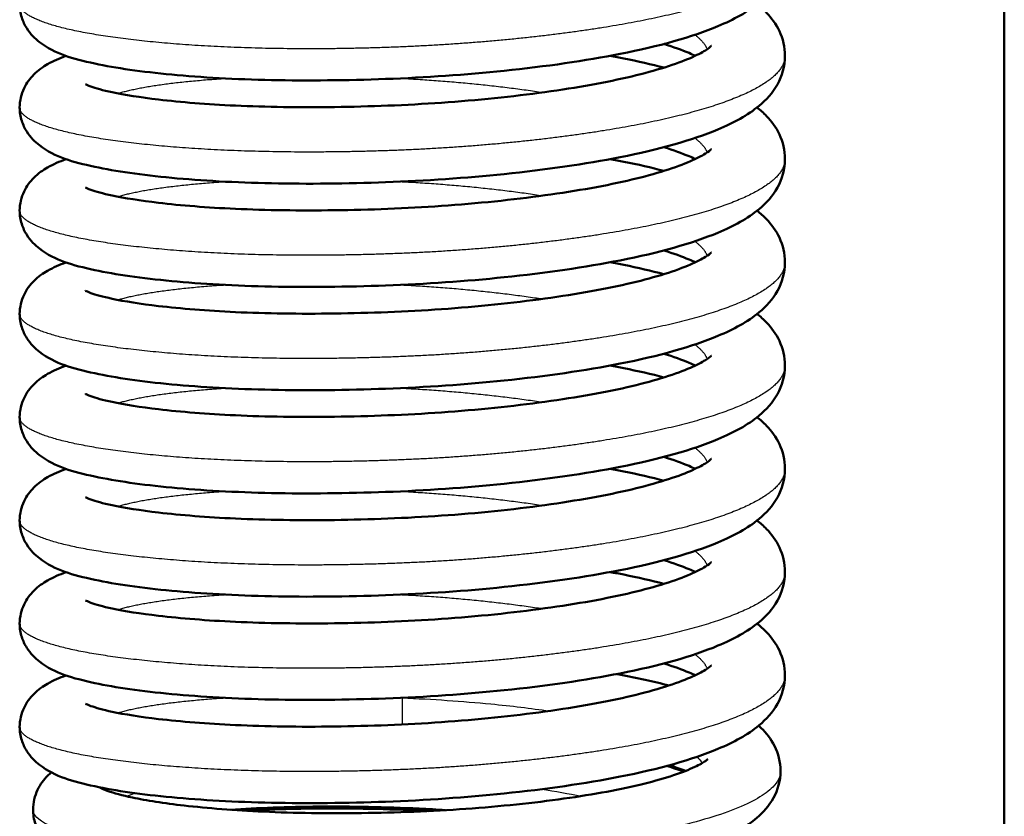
# Model space of a CAD drawing. Header units: millimetres. Extents: x 247 to 1050, y 34 to 1073.
# Tile 3 of 60: x 301 to 318, y 120 to 133. Entities that reach past the tile are written whole.
import ezdxf

# ---------------------------------------------------------------- set-up
doc = ezdxf.new("R2010")
doc.units = ezdxf.units.MM
doc.header["$LTSCALE"] = 0.75
doc.layers.add('Visible', color=7, linetype='Continuous', lineweight=50)
doc.layers.add('Visible Narrow', color=7, linetype='Continuous', lineweight=25)

msp = doc.modelspace()

# ---------------------------------------------------------------- linework, layer by layer
at = {"layer": 'Visible'}
msp.add_line((317.652, 184.167, 38.834), (317.652, 92.819, 38.834), dxfattribs=at)
for points, knots in [([(313.927, 134.299, 38.681), (313.927, 134.126, 38.918), (313.876, 133.954, 39.158), (313.716, 133.667, 39.658), (313.607, 133.549, 39.922), (313.29, 133.286, 40.617), (313.06, 133.163, 41.052), (312.348, 132.864, 42.12), (311.782, 132.707, 42.724), (310.538, 132.462, 43.614), (309.861, 132.365, 43.941), (308.508, 132.225, 44.314), (307.819, 132.178, 44.387), (306.483, 132.128, 44.308), (305.82, 132.122, 44.159), (304.593, 132.147, 43.666), (304.013, 132.18, 43.318), (303.002, 132.275, 42.465), (302.56, 132.337, 41.95), (301.82, 132.498, 40.794), (301.537, 132.571, 40.124), (301.19, 132.837, 39.324), (301.112, 132.911, 39.156), (301.014, 133.067, 38.917), (300.983, 133.129, 38.837), (300.94, 133.268, 38.679), (300.927, 133.346, 38.6), (300.927, 133.423, 38.522)], [0, 0, 0, 0, 0.087865, 0.087865, 0.179598, 0.179598, 0.33037, 0.33037, 0.574954, 0.574954, 0.795255, 0.795255, 0.998149, 0.998149, 1.196805, 1.196805, 1.394859, 1.394859, 1.594779, 1.594779, 1.809425, 1.809425, 1.868319, 1.868319, 1.899951, 1.899951, 1.932814, 1.932814, 1.932814, 1.932814]), ([(313.453, 133.423, 36.787), (313.51, 133.378, 36.909), (313.564, 133.329, 37.031), (313.699, 133.188, 37.356), (313.776, 133.085, 37.558), (313.891, 132.839, 37.961), (313.927, 132.693, 38.163), (313.927, 132.546, 38.363)], [1.7442687, 1.7442687, 1.7442687, 1.7442687, 1.7867174, 1.7867174, 1.8580186, 1.8580186, 1.9324188, 1.9324188, 1.9324188, 1.9324188]), ([(302.045, 132.064, 39.41), (302.045, 132.064, 39.445), (302.046, 132.064, 39.48), (302.056, 132.059, 39.727), (302.089, 132.042, 39.939), (302.216, 131.996, 40.479), (302.34, 131.96, 40.802), (302.706, 131.882, 41.514), (302.976, 131.84, 41.895), (303.664, 131.759, 42.641), (304.109, 131.723, 42.995), (305.111, 131.677, 43.575), (305.687, 131.668, 43.795), (306.869, 131.684, 44.042), (307.492, 131.708, 44.071), (308.7, 131.793, 43.932), (309.301, 131.854, 43.762), (310.393, 132.005, 43.248), (310.901, 132.096, 42.897), (311.735, 132.294, 42.072), (312.081, 132.405, 41.59), (312.427, 132.555, 40.831), (312.514, 132.6, 40.583), (312.627, 132.671, 40.115), (312.658, 132.697, 39.893), (312.674, 132.712, 39.596), (312.676, 132.714, 39.523), (312.676, 132.714, 39.449)], [0.131055, 0.131055, 0.131055, 0.131055, 0.141423, 0.141423, 0.205412, 0.205412, 0.308324, 0.308324, 0.446555, 0.446555, 0.613769, 0.613769, 0.793965, 0.793965, 0.976303, 0.976303, 1.15963, 1.15963, 1.341367, 1.341367, 1.516665, 1.516665, 1.595791, 1.595791, 1.662826, 1.662826, 1.684904, 1.684904, 1.684904, 1.684904]), ([(312.403, 132.546, 35.856), (312.37, 132.562, 35.773), (312.335, 132.578, 35.691), (312.178, 132.644, 35.358), (312.034, 132.696, 35.115), (311.871, 132.747, 34.887)], [0.2563568, 0.2563568, 0.2563568, 0.2563568, 0.2834687, 0.2834687, 0.3685859, 0.3685859, 0.3685859, 0.3685859]), ([(313.927, 132.546, 38.363), (313.927, 132.373, 38.599), (313.876, 132.201, 38.839), (313.716, 131.914, 39.339), (313.607, 131.797, 39.603), (313.29, 131.533, 40.298), (313.06, 131.41, 40.734), (312.348, 131.112, 41.802), (311.782, 130.954, 42.405), (310.538, 130.709, 43.295), (309.861, 130.612, 43.622), (308.508, 130.472, 43.995), (307.819, 130.425, 44.068), (306.483, 130.375, 43.989), (305.82, 130.369, 43.84), (304.593, 130.394, 43.348), (304.013, 130.427, 42.999), (303.002, 130.522, 42.146), (302.56, 130.584, 41.631), (301.82, 130.745, 40.475), (301.537, 130.818, 39.805), (301.19, 131.084, 39.006), (301.112, 131.158, 38.837), (301.014, 131.314, 38.599), (300.983, 131.377, 38.518), (300.94, 131.515, 38.36), (300.927, 131.593, 38.281), (300.927, 131.67, 38.203)], [0, 0, 0, 0, 0.087865, 0.087865, 0.179598, 0.179598, 0.33037, 0.33037, 0.574954, 0.574954, 0.795255, 0.795255, 0.998149, 0.998149, 1.196805, 1.196805, 1.394859, 1.394859, 1.594779, 1.594779, 1.809425, 1.809425, 1.868319, 1.868319, 1.899951, 1.899951, 1.932814, 1.932814, 1.932814, 1.932814]), ([(300.927, 131.67, 38.203), (300.927, 131.784, 38.088), (300.956, 131.899, 37.97), (301.046, 132.089, 37.723), (301.105, 132.166, 37.591), (301.243, 132.304, 37.279), (301.322, 132.358, 37.095), (301.501, 132.46, 36.679), (301.602, 132.503, 36.445), (301.713, 132.543, 36.215)], [0, 0, 0, 0, 0.0488735, 0.0488735, 0.0972828, 0.0972828, 0.1590811, 0.1590811, 0.2365322, 0.2365322, 0.2365322, 0.2365322]), ([(310.958, 132.546, 33.417), (311.037, 132.532, 33.469), (311.114, 132.517, 33.523), (311.429, 132.453, 33.755), (311.657, 132.401, 33.948), (311.871, 132.345, 34.156)], [1.336486, 1.336486, 1.336486, 1.336486, 1.3649481, 1.3649481, 1.4554605, 1.4554605, 1.4554605, 1.4554605]), ([(313.453, 131.67, 36.468), (313.51, 131.625, 36.59), (313.564, 131.577, 36.712), (313.699, 131.435, 37.037), (313.776, 131.332, 37.239), (313.891, 131.086, 37.642), (313.927, 130.94, 37.844), (313.927, 130.793, 38.044)], [1.7442687, 1.7442687, 1.7442687, 1.7442687, 1.7867174, 1.7867174, 1.8580186, 1.8580186, 1.9324188, 1.9324188, 1.9324188, 1.9324188]), ([(302.045, 130.312, 39.092), (302.045, 130.312, 39.126), (302.046, 130.311, 39.161), (302.056, 130.306, 39.408), (302.089, 130.289, 39.621), (302.216, 130.243, 40.16), (302.34, 130.208, 40.484), (302.706, 130.13, 41.195), (302.976, 130.087, 41.576), (303.664, 130.006, 42.323), (304.109, 129.97, 42.677), (305.111, 129.924, 43.256), (305.687, 129.916, 43.476), (306.869, 129.932, 43.723), (307.492, 129.955, 43.752), (308.7, 130.04, 43.614), (309.301, 130.101, 43.444), (310.393, 130.253, 42.929), (310.901, 130.343, 42.578), (311.735, 130.541, 41.753), (312.081, 130.652, 41.272), (312.427, 130.802, 40.512), (312.514, 130.848, 40.265), (312.627, 130.918, 39.796), (312.658, 130.944, 39.574), (312.674, 130.959, 39.278), (312.676, 130.961, 39.204), (312.676, 130.961, 39.13)], [0.131055, 0.131055, 0.131055, 0.131055, 0.141423, 0.141423, 0.205412, 0.205412, 0.308324, 0.308324, 0.446555, 0.446555, 0.613769, 0.613769, 0.793965, 0.793965, 0.976303, 0.976303, 1.15963, 1.15963, 1.341367, 1.341367, 1.516665, 1.516665, 1.595791, 1.595791, 1.662826, 1.662826, 1.684904, 1.684904, 1.684904, 1.684904]), ([(312.403, 130.793, 35.537), (312.37, 130.809, 35.454), (312.335, 130.825, 35.372), (312.178, 130.891, 35.039), (312.034, 130.944, 34.797), (311.871, 130.995, 34.569)], [0.2563568, 0.2563568, 0.2563568, 0.2563568, 0.2834687, 0.2834687, 0.3685859, 0.3685859, 0.3685859, 0.3685859]), ([(313.927, 130.793, 38.044), (313.927, 130.62, 38.28), (313.876, 130.448, 38.52), (313.716, 130.162, 39.021), (313.607, 130.044, 39.284), (313.29, 129.78, 39.98), (313.06, 129.657, 40.415), (312.348, 129.359, 41.483), (311.782, 129.202, 42.086), (310.538, 128.957, 42.977), (309.861, 128.859, 43.303), (308.508, 128.719, 43.677), (307.819, 128.672, 43.75), (306.483, 128.622, 43.671), (305.82, 128.616, 43.522), (304.593, 128.641, 43.029), (304.013, 128.674, 42.681), (303.002, 128.769, 41.827), (302.56, 128.832, 41.312), (301.82, 128.992, 40.156), (301.537, 129.065, 39.487), (301.19, 129.331, 38.687), (301.112, 129.405, 38.519), (301.014, 129.561, 38.28), (300.983, 129.624, 38.199), (300.94, 129.763, 38.041), (300.927, 129.84, 37.963), (300.927, 129.917, 37.885)], [0, 0, 0, 0, 0.087865, 0.087865, 0.179598, 0.179598, 0.33037, 0.33037, 0.574954, 0.574954, 0.795255, 0.795255, 0.998149, 0.998149, 1.196805, 1.196805, 1.394859, 1.394859, 1.594779, 1.594779, 1.809425, 1.809425, 1.868319, 1.868319, 1.899951, 1.899951, 1.932814, 1.932814, 1.932814, 1.932814]), ([(300.927, 129.917, 37.885), (300.927, 130.031, 37.769), (300.956, 130.146, 37.651), (301.046, 130.336, 37.404), (301.105, 130.413, 37.272), (301.243, 130.551, 36.961), (301.322, 130.605, 36.777), (301.501, 130.707, 36.36), (301.602, 130.75, 36.126), (301.713, 130.79, 35.897)], [0, 0, 0, 0, 0.0488735, 0.0488735, 0.0972828, 0.0972828, 0.1590811, 0.1590811, 0.2365322, 0.2365322, 0.2365322, 0.2365322]), ([(310.958, 130.793, 33.098), (311.037, 130.779, 33.151), (311.114, 130.764, 33.204), (311.429, 130.7, 33.436), (311.657, 130.648, 33.63), (311.871, 130.592, 33.838)], [1.336486, 1.336486, 1.336486, 1.336486, 1.3649481, 1.3649481, 1.4554605, 1.4554605, 1.4554605, 1.4554605]), ([(313.453, 129.917, 36.15), (313.51, 129.872, 36.272), (313.564, 129.824, 36.393), (313.699, 129.682, 36.718), (313.776, 129.579, 36.92), (313.891, 129.333, 37.323), (313.927, 129.187, 37.525), (313.927, 129.04, 37.725)], [1.7442687, 1.7442687, 1.7442687, 1.7442687, 1.7867174, 1.7867174, 1.8580186, 1.8580186, 1.9324188, 1.9324188, 1.9324188, 1.9324188]), ([(302.045, 128.559, 38.773), (302.045, 128.559, 38.807), (302.046, 128.558, 38.842), (302.056, 128.553, 39.09), (302.089, 128.536, 39.302), (302.216, 128.49, 39.842), (302.34, 128.455, 40.165), (302.706, 128.377, 40.877), (302.976, 128.334, 41.258), (303.664, 128.254, 42.004), (304.109, 128.217, 42.358), (305.111, 128.171, 42.938), (305.687, 128.163, 43.157), (306.869, 128.179, 43.405), (307.492, 128.203, 43.433), (308.7, 128.287, 43.295), (309.301, 128.349, 43.125), (310.393, 128.5, 42.61), (310.901, 128.59, 42.26), (311.735, 128.788, 41.434), (312.081, 128.899, 40.953), (312.427, 129.049, 40.193), (312.514, 129.095, 39.946), (312.627, 129.165, 39.477), (312.658, 129.191, 39.255), (312.674, 129.206, 38.959), (312.676, 129.208, 38.885), (312.676, 129.208, 38.811)], [0.131055, 0.131055, 0.131055, 0.131055, 0.141423, 0.141423, 0.205412, 0.205412, 0.308324, 0.308324, 0.446555, 0.446555, 0.613769, 0.613769, 0.793965, 0.793965, 0.976303, 0.976303, 1.15963, 1.15963, 1.341367, 1.341367, 1.516665, 1.516665, 1.595791, 1.595791, 1.662826, 1.662826, 1.684904, 1.684904, 1.684904, 1.684904]), ([(312.403, 129.04, 35.218), (312.37, 129.056, 35.135), (312.335, 129.072, 35.053), (312.178, 129.139, 34.72), (312.034, 129.191, 34.478), (311.871, 129.242, 34.25)], [0.2563568, 0.2563568, 0.2563568, 0.2563568, 0.2834687, 0.2834687, 0.3685859, 0.3685859, 0.3685859, 0.3685859]), ([(313.927, 129.04, 37.725), (313.927, 128.867, 37.962), (313.876, 128.696, 38.202), (313.716, 128.409, 38.702), (313.607, 128.291, 38.966), (313.29, 128.027, 39.661), (313.06, 127.905, 40.096), (312.348, 127.606, 41.164), (311.782, 127.449, 41.767), (310.538, 127.204, 42.658), (309.861, 127.106, 42.985), (308.508, 126.966, 43.358), (307.819, 126.919, 43.431), (306.483, 126.869, 43.352), (305.82, 126.863, 43.203), (304.593, 126.888, 42.71), (304.013, 126.921, 42.362), (303.002, 127.016, 41.509), (302.56, 127.079, 40.993), (301.82, 127.24, 39.838), (301.537, 127.312, 39.168), (301.19, 127.578, 38.368), (301.112, 127.652, 38.2), (301.014, 127.808, 37.961), (300.983, 127.871, 37.881), (300.94, 128.01, 37.722), (300.927, 128.087, 37.644), (300.927, 128.164, 37.566)], [0, 0, 0, 0, 0.087865, 0.087865, 0.179598, 0.179598, 0.33037, 0.33037, 0.574954, 0.574954, 0.795255, 0.795255, 0.998149, 0.998149, 1.196805, 1.196805, 1.394859, 1.394859, 1.594779, 1.594779, 1.809425, 1.809425, 1.868319, 1.868319, 1.899951, 1.899951, 1.932814, 1.932814, 1.932814, 1.932814]), ([(300.927, 128.164, 37.566), (300.927, 128.279, 37.45), (300.956, 128.393, 37.332), (301.046, 128.583, 37.085), (301.105, 128.66, 36.953), (301.243, 128.798, 36.642), (301.322, 128.852, 36.458), (301.501, 128.954, 36.042), (301.602, 128.997, 35.808), (301.713, 129.037, 35.578)], [0, 0, 0, 0, 0.0488735, 0.0488735, 0.0972828, 0.0972828, 0.1590811, 0.1590811, 0.2365322, 0.2365322, 0.2365322, 0.2365322]), ([(310.958, 129.04, 32.779), (311.037, 129.026, 32.832), (311.114, 129.011, 32.886), (311.429, 128.948, 33.117), (311.657, 128.895, 33.31), (311.87, 128.839, 33.518)], [1.336486, 1.336486, 1.336486, 1.336486, 1.3649481, 1.3649481, 1.4553482, 1.4553482, 1.4553482, 1.4553482]), ([(313.453, 128.164, 35.831), (313.51, 128.119, 35.953), (313.564, 128.071, 36.075), (313.699, 127.929, 36.399), (313.776, 127.826, 36.602), (313.891, 127.58, 37.004), (313.927, 127.434, 37.207), (313.927, 127.288, 37.407)], [1.7442687, 1.7442687, 1.7442687, 1.7442687, 1.7867174, 1.7867174, 1.8580186, 1.8580186, 1.9324188, 1.9324188, 1.9324188, 1.9324188]), ([(302.045, 126.806, 38.454), (302.045, 126.806, 38.489), (302.046, 126.805, 38.523), (302.056, 126.8, 38.771), (302.089, 126.784, 38.983), (302.216, 126.737, 39.523), (302.34, 126.702, 39.846), (302.706, 126.624, 40.558), (302.976, 126.581, 40.939), (303.664, 126.501, 41.685), (304.109, 126.465, 42.039), (305.111, 126.418, 42.619), (305.687, 126.41, 42.838), (306.869, 126.426, 43.086), (307.492, 126.45, 43.115), (308.7, 126.534, 42.976), (309.301, 126.596, 42.806), (310.393, 126.747, 42.291), (310.901, 126.837, 41.941), (311.735, 127.035, 41.115), (312.081, 127.146, 40.634), (312.427, 127.296, 39.875), (312.514, 127.342, 39.627), (312.627, 127.412, 39.159), (312.658, 127.438, 38.936), (312.674, 127.453, 38.64), (312.676, 127.455, 38.567), (312.676, 127.455, 38.493)], [0.131055, 0.131055, 0.131055, 0.131055, 0.141423, 0.141423, 0.205412, 0.205412, 0.308324, 0.308324, 0.446555, 0.446555, 0.613769, 0.613769, 0.793965, 0.793965, 0.976303, 0.976303, 1.15963, 1.15963, 1.341367, 1.341367, 1.516665, 1.516665, 1.595791, 1.595791, 1.662826, 1.662826, 1.684904, 1.684904, 1.684904, 1.684904]), ([(312.403, 127.288, 34.899), (312.37, 127.303, 34.816), (312.335, 127.319, 34.735), (312.178, 127.386, 34.402), (312.034, 127.438, 34.159), (311.871, 127.489, 33.931)], [0.2563568, 0.2563568, 0.2563568, 0.2563568, 0.2834687, 0.2834687, 0.3685859, 0.3685859, 0.3685859, 0.3685859]), ([(313.927, 127.288, 37.407), (313.927, 127.114, 37.643), (313.876, 126.943, 37.883), (313.716, 126.656, 38.383), (313.607, 126.538, 38.647), (313.29, 126.274, 39.342), (313.06, 126.152, 39.778), (312.348, 125.853, 40.845), (311.782, 125.696, 41.449), (310.538, 125.451, 42.339), (309.861, 125.354, 42.666), (308.508, 125.213, 43.039), (307.819, 125.166, 43.112), (306.483, 125.117, 43.033), (305.82, 125.11, 42.884), (304.593, 125.136, 42.392), (304.013, 125.168, 42.043), (303.002, 125.264, 41.19), (302.56, 125.326, 40.675), (301.82, 125.487, 39.519), (301.537, 125.559, 38.849), (301.19, 125.825, 38.049), (301.112, 125.9, 37.881), (301.014, 126.055, 37.642), (300.983, 126.118, 37.562), (300.94, 126.257, 37.404), (300.927, 126.334, 37.325), (300.927, 126.411, 37.247)], [0, 0, 0, 0, 0.087865, 0.087865, 0.179598, 0.179598, 0.33037, 0.33037, 0.574954, 0.574954, 0.795255, 0.795255, 0.998149, 0.998149, 1.196805, 1.196805, 1.394859, 1.394859, 1.594779, 1.594779, 1.809425, 1.809425, 1.868319, 1.868319, 1.899951, 1.899951, 1.932814, 1.932814, 1.932814, 1.932814]), ([(300.927, 126.411, 37.247), (300.927, 126.526, 37.131), (300.956, 126.64, 37.014), (301.046, 126.83, 36.766), (301.105, 126.907, 36.635), (301.243, 127.045, 36.323), (301.322, 127.099, 36.139), (301.501, 127.201, 35.723), (301.602, 127.245, 35.489), (301.713, 127.284, 35.259)], [0, 0, 0, 0, 0.0488735, 0.0488735, 0.0972828, 0.0972828, 0.1590811, 0.1590811, 0.2365322, 0.2365322, 0.2365322, 0.2365322]), ([(310.958, 127.288, 32.461), (311.037, 127.273, 32.513), (311.114, 127.258, 32.567), (311.429, 127.195, 32.798), (311.657, 127.142, 32.992), (311.871, 127.086, 33.2)], [1.336486, 1.336486, 1.336486, 1.336486, 1.3649481, 1.3649481, 1.4554605, 1.4554605, 1.4554605, 1.4554605]), ([(313.453, 126.411, 35.512), (313.51, 126.366, 35.634), (313.564, 126.318, 35.756), (313.699, 126.177, 36.081), (313.776, 126.073, 36.283), (313.891, 125.828, 36.686), (313.927, 125.681, 36.888), (313.927, 125.535, 37.088)], [1.7442687, 1.7442687, 1.7442687, 1.7442687, 1.7867174, 1.7867174, 1.8580186, 1.8580186, 1.9324188, 1.9324188, 1.9324188, 1.9324188]), ([(302.045, 125.053, 38.135), (302.045, 125.053, 38.17), (302.046, 125.053, 38.205), (302.056, 125.047, 38.452), (302.089, 125.031, 38.665), (302.216, 124.984, 39.204), (302.34, 124.949, 39.527), (302.706, 124.871, 40.239), (302.976, 124.828, 40.62), (303.664, 124.748, 41.367), (304.109, 124.712, 41.721), (305.111, 124.666, 42.3), (305.687, 124.657, 42.52), (306.869, 124.673, 42.767), (307.492, 124.697, 42.796), (308.7, 124.781, 42.658), (309.301, 124.843, 42.488), (310.393, 124.994, 41.973), (310.901, 125.085, 41.622), (311.735, 125.283, 40.797), (312.081, 125.393, 40.315), (312.427, 125.543, 39.556), (312.514, 125.589, 39.309), (312.627, 125.659, 38.84), (312.658, 125.685, 38.618), (312.674, 125.7, 38.322), (312.676, 125.703, 38.248), (312.676, 125.703, 38.174)], [0.131055, 0.131055, 0.131055, 0.131055, 0.141423, 0.141423, 0.205412, 0.205412, 0.308324, 0.308324, 0.446555, 0.446555, 0.613769, 0.613769, 0.793965, 0.793965, 0.976303, 0.976303, 1.15963, 1.15963, 1.341367, 1.341367, 1.516665, 1.516665, 1.595791, 1.595791, 1.662826, 1.662826, 1.684904, 1.684904, 1.684904, 1.684904]), ([(312.403, 125.535, 34.581), (312.37, 125.55, 34.498), (312.335, 125.566, 34.416), (312.178, 125.633, 34.083), (312.034, 125.685, 33.841), (311.871, 125.736, 33.613)], [0.2563568, 0.2563568, 0.2563568, 0.2563568, 0.2834687, 0.2834687, 0.3685859, 0.3685859, 0.3685859, 0.3685859]), ([(313.927, 125.535, 37.088), (313.927, 125.362, 37.324), (313.876, 125.19, 37.564), (313.716, 124.903, 38.064), (313.607, 124.785, 38.328), (313.29, 124.521, 39.024), (313.06, 124.399, 39.459), (312.348, 124.1, 40.527), (311.782, 123.943, 41.13), (310.538, 123.698, 42.02), (309.861, 123.601, 42.347), (308.508, 123.461, 42.721), (307.819, 123.414, 42.794), (306.483, 123.364, 42.715), (305.82, 123.357, 42.565), (304.593, 123.383, 42.073), (304.013, 123.416, 41.725), (303.002, 123.511, 40.871), (302.56, 123.573, 40.356), (301.82, 123.734, 39.2), (301.537, 123.806, 38.531), (301.19, 124.073, 37.731), (301.112, 124.147, 37.563), (301.014, 124.303, 37.324), (300.983, 124.365, 37.243), (300.94, 124.504, 37.085), (300.927, 124.581, 37.007), (300.927, 124.658, 36.929)], [0, 0, 0, 0, 0.087865, 0.087865, 0.179598, 0.179598, 0.33037, 0.33037, 0.574954, 0.574954, 0.795255, 0.795255, 0.998149, 0.998149, 1.196805, 1.196805, 1.394859, 1.394859, 1.594779, 1.594779, 1.809425, 1.809425, 1.868319, 1.868319, 1.899951, 1.899951, 1.932814, 1.932814, 1.932814, 1.932814]), ([(300.927, 124.658, 36.929), (300.927, 124.773, 36.813), (300.956, 124.888, 36.695), (301.046, 125.077, 36.448), (301.105, 125.154, 36.316), (301.243, 125.292, 36.005), (301.322, 125.347, 35.821), (301.501, 125.448, 35.404), (301.602, 125.492, 35.17), (301.713, 125.531, 34.94)], [0, 0, 0, 0, 0.0488735, 0.0488735, 0.0972828, 0.0972828, 0.1590811, 0.1590811, 0.2365322, 0.2365322, 0.2365322, 0.2365322]), ([(310.958, 125.535, 32.142), (311.037, 125.52, 32.194), (311.114, 125.505, 32.248), (311.429, 125.442, 32.48), (311.657, 125.389, 32.673), (311.871, 125.333, 32.882)], [1.336486, 1.336486, 1.336486, 1.336486, 1.3649481, 1.3649481, 1.4554605, 1.4554605, 1.4554605, 1.4554605]), ([(313.453, 124.658, 35.193), (313.51, 124.613, 35.315), (313.564, 124.565, 35.437), (313.699, 124.424, 35.762), (313.776, 124.32, 35.964), (313.891, 124.075, 36.367), (313.927, 123.929, 36.569), (313.927, 123.782, 36.769)], [1.7442687, 1.7442687, 1.7442687, 1.7442687, 1.7867174, 1.7867174, 1.8580186, 1.8580186, 1.9324188, 1.9324188, 1.9324188, 1.9324188]), ([(302.045, 123.3, 37.817), (302.045, 123.3, 37.851), (302.046, 123.3, 37.886), (302.056, 123.294, 38.134), (302.089, 123.278, 38.346), (302.216, 123.232, 38.886), (302.34, 123.196, 39.209), (302.706, 123.118, 39.921), (302.976, 123.075, 40.302), (303.664, 122.995, 41.048), (304.109, 122.959, 41.402), (305.111, 122.913, 41.982), (305.687, 122.904, 42.201), (306.869, 122.92, 42.448), (307.492, 122.944, 42.477), (308.7, 123.028, 42.339), (309.301, 123.09, 42.169), (310.393, 123.241, 41.654), (310.901, 123.332, 41.304), (311.735, 123.53, 40.478), (312.081, 123.641, 39.997), (312.427, 123.791, 39.237), (312.514, 123.836, 38.99), (312.627, 123.906, 38.521), (312.658, 123.933, 38.299), (312.674, 123.948, 38.003), (312.676, 123.95, 37.929), (312.676, 123.95, 37.855)], [0.131055, 0.131055, 0.131055, 0.131055, 0.141423, 0.141423, 0.205412, 0.205412, 0.308324, 0.308324, 0.446555, 0.446555, 0.613769, 0.613769, 0.793965, 0.793965, 0.976303, 0.976303, 1.15963, 1.15963, 1.341367, 1.341367, 1.516665, 1.516665, 1.595791, 1.595791, 1.662826, 1.662826, 1.684904, 1.684904, 1.684904, 1.684904]), ([(312.403, 123.782, 34.262), (312.37, 123.798, 34.179), (312.335, 123.813, 34.097), (312.178, 123.88, 33.764), (312.034, 123.932, 33.522), (311.871, 123.983, 33.294)], [0.2563568, 0.2563568, 0.2563568, 0.2563568, 0.2834687, 0.2834687, 0.3685859, 0.3685859, 0.3685859, 0.3685859]), ([(313.927, 123.782, 36.769), (313.927, 123.609, 37.006), (313.876, 123.437, 37.246), (313.716, 123.15, 37.746), (313.607, 123.032, 38.01), (313.29, 122.769, 38.705), (313.06, 122.646, 39.14), (312.348, 122.347, 40.208), (311.782, 122.19, 40.811), (310.538, 121.945, 41.702), (309.861, 121.848, 42.029), (308.508, 121.708, 42.402), (307.819, 121.661, 42.475), (306.483, 121.611, 42.396), (305.82, 121.605, 42.247), (304.593, 121.63, 41.754), (304.013, 121.663, 41.406), (303.002, 121.758, 40.553), (302.56, 121.82, 40.037), (301.82, 121.981, 38.882), (301.537, 122.053, 38.212), (301.19, 122.32, 37.412), (301.112, 122.394, 37.244), (301.014, 122.55, 37.005), (300.983, 122.612, 36.925), (300.94, 122.751, 36.766), (300.927, 122.829, 36.688), (300.927, 122.906, 36.61)], [0, 0, 0, 0, 0.087865, 0.087865, 0.179598, 0.179598, 0.33037, 0.33037, 0.574954, 0.574954, 0.795255, 0.795255, 0.998149, 0.998149, 1.196805, 1.196805, 1.394859, 1.394859, 1.594779, 1.594779, 1.809425, 1.809425, 1.868319, 1.868319, 1.899951, 1.899951, 1.932814, 1.932814, 1.932814, 1.932814]), ([(300.927, 122.906, 36.61), (300.927, 123.02, 36.494), (300.956, 123.135, 36.376), (301.046, 123.324, 36.129), (301.105, 123.402, 35.997), (301.243, 123.54, 35.686), (301.322, 123.594, 35.502), (301.501, 123.695, 35.086), (301.602, 123.739, 34.851), (301.713, 123.778, 34.622)], [0, 0, 0, 0, 0.0488735, 0.0488735, 0.0972828, 0.0972828, 0.1590811, 0.1590811, 0.2365322, 0.2365322, 0.2365322, 0.2365322]), ([(310.958, 123.782, 31.823), (311.037, 123.767, 31.876), (311.114, 123.753, 31.93), (311.429, 123.689, 32.161), (311.657, 123.637, 32.355), (311.871, 123.581, 32.563)], [1.336486, 1.336486, 1.336486, 1.336486, 1.3649481, 1.3649481, 1.4554605, 1.4554605, 1.4554605, 1.4554605]), ([(313.453, 122.906, 34.875), (313.51, 122.861, 34.997), (313.564, 122.812, 35.119), (313.699, 122.671, 35.443), (313.776, 122.568, 35.646), (313.891, 122.322, 36.048), (313.927, 122.176, 36.251), (313.927, 122.029, 36.451)], [1.7442687, 1.7442687, 1.7442687, 1.7442687, 1.7867174, 1.7867174, 1.8580186, 1.8580186, 1.9324188, 1.9324188, 1.9324188, 1.9324188]), ([(302.045, 121.547, 37.498), (302.045, 121.547, 37.533), (302.046, 121.547, 37.567), (302.056, 121.542, 37.815), (302.089, 121.525, 38.027), (302.216, 121.479, 38.567), (302.34, 121.443, 38.89), (302.706, 121.365, 39.602), (302.976, 121.322, 39.983), (303.664, 121.242, 40.729), (304.109, 121.206, 41.083), (305.111, 121.16, 41.663), (305.687, 121.151, 41.882), (306.869, 121.167, 42.13), (307.492, 121.191, 42.159), (308.7, 121.276, 42.02), (309.301, 121.337, 41.85), (310.393, 121.488, 41.335), (310.901, 121.579, 40.985), (311.735, 121.777, 40.159), (312.081, 121.888, 39.678), (312.427, 122.038, 38.919), (312.514, 122.083, 38.671), (312.627, 122.154, 38.202), (312.658, 122.18, 37.98), (312.674, 122.195, 37.684), (312.676, 122.197, 37.61), (312.676, 122.197, 37.537)], [0.131055, 0.131055, 0.131055, 0.131055, 0.141423, 0.141423, 0.205412, 0.205412, 0.308324, 0.308324, 0.446555, 0.446555, 0.613769, 0.613769, 0.793965, 0.793965, 0.976303, 0.976303, 1.15963, 1.15963, 1.341367, 1.341367, 1.516665, 1.516665, 1.595791, 1.595791, 1.662826, 1.662826, 1.684904, 1.684904, 1.684904, 1.684904]), ([(312.403, 122.029, 33.943), (312.37, 122.045, 33.86), (312.335, 122.061, 33.779), (312.178, 122.127, 33.445), (312.034, 122.179, 33.203), (311.871, 122.23, 32.975)], [0.2563568, 0.2563568, 0.2563568, 0.2563568, 0.2834687, 0.2834687, 0.3685859, 0.3685859, 0.3685859, 0.3685859]), ([(313.927, 122.029, 36.451), (313.927, 121.856, 36.687), (313.876, 121.684, 36.927), (313.716, 121.397, 37.427), (313.607, 121.28, 37.691), (313.29, 121.016, 38.386), (313.06, 120.893, 38.821), (312.348, 120.594, 39.889), (311.782, 120.437, 40.493), (310.538, 120.192, 41.383), (309.861, 120.095, 41.71), (308.508, 119.955, 42.083), (307.819, 119.908, 42.156), (306.483, 119.858, 42.077), (305.82, 119.852, 41.928), (304.593, 119.877, 41.436), (304.013, 119.91, 41.087), (303.002, 120.005, 40.234), (302.56, 120.067, 39.719), (301.82, 120.228, 38.563), (301.537, 120.301, 37.893), (301.19, 120.567, 37.093), (301.112, 120.641, 36.925), (301.014, 120.797, 36.686), (300.983, 120.86, 36.606), (300.94, 120.998, 36.448), (300.927, 121.076, 36.369), (300.927, 121.153, 36.291)], [0, 0, 0, 0, 0.087865, 0.087865, 0.179598, 0.179598, 0.33037, 0.33037, 0.574954, 0.574954, 0.795255, 0.795255, 0.998149, 0.998149, 1.196805, 1.196805, 1.394859, 1.394859, 1.594779, 1.594779, 1.809425, 1.809425, 1.868319, 1.868319, 1.899951, 1.899951, 1.932814, 1.932814, 1.932814, 1.932814]), ([(300.927, 121.153, 36.291), (300.927, 121.267, 36.175), (300.956, 121.382, 36.058), (301.046, 121.572, 35.81), (301.105, 121.649, 35.679), (301.243, 121.787, 35.367), (301.322, 121.841, 35.183), (301.501, 121.943, 34.767), (301.602, 121.986, 34.533), (301.713, 122.026, 34.303)], [0, 0, 0, 0, 0.0488735, 0.0488735, 0.0972828, 0.0972828, 0.1590811, 0.1590811, 0.2365322, 0.2365322, 0.2365322, 0.2365322]), ([(311.067, 122.05, 31.631), (311.081, 122.047, 31.641), (311.095, 122.044, 31.652), (311.413, 121.985, 31.885), (311.697, 121.923, 32.137), (311.957, 121.855, 32.411)], [0.3889585, 0.3889585, 0.3889585, 0.3889585, 0.3942885, 0.3942885, 0.5086202, 0.5086202, 0.5086202, 0.5086202]), ([(313.48, 121.174, 34.797), (313.495, 121.161, 34.831), (313.509, 121.147, 34.865), (313.61, 121.049, 35.102), (313.689, 120.949, 35.305), (313.812, 120.704, 35.706), (313.852, 120.555, 35.907), (313.852, 120.405, 36.105)], [0.8005601, 0.8005601, 0.8005601, 0.8005601, 0.8123102, 0.8123102, 0.8834453, 0.8834453, 0.9580201, 0.9580201, 0.9580201, 0.9580201]), ([(302.288, 120.122, 37.278), (302.288, 120.122, 37.351), (302.292, 120.12, 37.424), (302.316, 120.107, 37.727), (302.362, 120.085, 37.956), (302.526, 120.029, 38.505), (302.669, 119.99, 38.821), (303.079, 119.903, 39.521), (303.38, 119.856, 39.894), (304.118, 119.772, 40.593), (304.579, 119.736, 40.909), (305.592, 119.69, 41.401), (306.161, 119.682, 41.572), (307.321, 119.697, 41.731), (307.927, 119.721, 41.717), (309.089, 119.803, 41.5), (309.659, 119.862, 41.294), (310.682, 120.006, 40.72), (311.149, 120.093, 40.346), (311.901, 120.279, 39.487), (312.205, 120.383, 38.995), (312.477, 120.511, 38.236), (312.539, 120.548, 37.997), (312.601, 120.592, 37.579), (312.614, 120.605, 37.402), (312.614, 120.605, 37.224)], [0.128452, 0.128452, 0.128452, 0.128452, 0.150312, 0.150312, 0.219778, 0.219778, 0.323049, 0.323049, 0.464682, 0.464682, 0.628841, 0.628841, 0.802774, 0.802774, 0.980138, 0.980138, 1.158142, 1.158142, 1.334552, 1.334552, 1.505049, 1.505049, 1.579292, 1.579292, 1.632426, 1.632426, 1.632426, 1.632426]), ([(313.852, 120.405, 36.105), (313.852, 120.242, 36.322), (313.805, 120.08, 36.542), (313.657, 119.81, 37.001), (313.557, 119.7, 37.244), (313.273, 119.459, 37.88), (313.072, 119.348, 38.277), (312.425, 119.069, 39.316), (311.894, 118.923, 39.93), (310.695, 118.688, 40.863), (310.027, 118.595, 41.214), (308.698, 118.466, 41.627), (308.026, 118.424, 41.719), (306.719, 118.383, 41.682), (306.068, 118.382, 41.557), (304.859, 118.417, 41.113), (304.285, 118.453, 40.79), (303.276, 118.555, 39.99), (302.832, 118.623, 39.502), (302.088, 118.792, 38.404), (301.798, 118.874, 37.771), (301.448, 119.125, 36.977), (301.363, 119.202, 36.791), (301.253, 119.365, 36.525), (301.218, 119.432, 36.435), (301.169, 119.581, 36.259), (301.154, 119.664, 36.171), (301.154, 119.748, 36.085)], [0, 0, 0, 0, 0.081349, 0.081349, 0.165854, 0.165854, 0.302386, 0.302386, 0.542499, 0.542499, 0.763389, 0.763389, 0.961813, 0.961813, 1.15562, 1.15562, 1.348352, 1.348352, 1.543068, 1.543068, 1.749388, 1.749388, 1.814112, 1.814112, 1.848808, 1.848808, 1.884945, 1.884945, 1.884945, 1.884945]), ([(301.154, 119.748, 36.085), (301.154, 119.866, 35.962), (301.184, 119.984, 35.838), (301.277, 120.18, 35.578), (301.339, 120.259, 35.439), (301.423, 120.343, 35.249), (301.444, 120.362, 35.202), (301.466, 120.38, 35.154)], [0, 0, 0, 0, 0.0509538, 0.0509538, 0.1016057, 0.1016057, 0.1181374, 0.1181374, 0.1181374, 0.1181374]), ([(308.162, 119.74, 30.577), (308.013, 119.75, 30.555), (307.863, 119.758, 30.539), (307.142, 119.793, 30.497), (306.557, 119.804, 30.555), (305.477, 119.796, 30.842), (304.967, 119.777, 31.064), (304.508, 119.746, 31.354)], [0.7567996, 0.7567996, 0.7567996, 0.7567996, 0.80192, 0.80192, 0.9738236, 0.9738236, 1.1368711, 1.1368711, 1.1368711, 1.1368711]), ([(304.778, 119.729, 31.264), (305.094, 119.747, 31.093), (305.426, 119.759, 30.951), (306.341, 119.774, 30.663), (306.954, 119.766, 30.575), (307.66, 119.735, 30.589), (307.763, 119.73, 30.594), (307.867, 119.724, 30.602)], [0.6046608, 0.6046608, 0.6046608, 0.6046608, 0.7117487, 0.7117487, 0.8925416, 0.8925416, 0.9236174, 0.9236174, 0.9236174, 0.9236174])]:
    msp.add_open_spline(points, degree=3, knots=knots, dxfattribs=at)
for points in [[(311.916, 120.489, 32.575), (312.02, 120.459, 32.693), (312.119, 120.428, 32.816), (312.214, 120.396, 32.941)], [(312.238, 120.405, 33.367), (312.157, 120.437, 33.196), (312.065, 120.47, 33.03), (311.964, 120.502, 32.871)]]:
    msp.add_open_spline(points, degree=3, dxfattribs=at)
at = {"layer": 'Visible Narrow', "extrusion": (1, 0, 0)}
for start, end in [(100.0596, 100.3047), (100.3047, 150.6497)]:
    msp.add_arc((121.761, 30.456, 307.427), 0.65, start, end, dxfattribs=at)
at = {"layer": 'Visible Narrow'}
for points, weights, knots in [([(313.927, 134.299, 38.681), (313.927, 134.07, 39.686), (313.609, 133.852, 40.642), (312.957, 133.405, 42.602), (311.248, 133.095, 43.807), (309.539, 132.786, 45.013), (307.427, 132.698, 44.997), (305.316, 132.61, 44.981), (303.607, 132.745, 43.744), (301.898, 132.879, 42.506), (301.246, 133.151, 40.514), (300.927, 133.283, 39.543), (300.927, 133.423, 38.522)], [0.975528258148, 0.975528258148, 1, 0.951056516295, 1, 0.951056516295, 1, 0.951056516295, 1, 0.951056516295, 1, 0.975528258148, 0.975528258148], [0.59210526, 0.59210526, 0.59210526, 0.59473684, 0.59473684, 0.6, 0.6, 0.60526316, 0.60526316, 0.61052632, 0.61052632, 0.61578947, 0.61578947, 0.61842105, 0.61842105, 0.61842105]), ([(313.927, 132.546, 38.363), (313.927, 132.317, 39.368), (313.609, 132.099, 40.323), (312.957, 131.652, 42.283), (311.248, 131.343, 43.489), (309.539, 131.033, 44.694), (307.427, 130.945, 44.678), (305.316, 130.858, 44.662), (303.607, 130.992, 43.425), (301.898, 131.126, 42.188), (301.246, 131.398, 40.196), (300.927, 131.53, 39.225), (300.927, 131.67, 38.203)], [0.975528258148, 0.975528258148, 1, 0.951056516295, 1, 0.951056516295, 1, 0.951056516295, 1, 0.951056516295, 1, 0.975528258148, 0.975528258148], [0.64473684, 0.64473684, 0.64473684, 0.64736842, 0.64736842, 0.65263158, 0.65263158, 0.65789474, 0.65789474, 0.66315789, 0.66315789, 0.66842105, 0.66842105, 0.67105263, 0.67105263, 0.67105263]), ([(302.593, 131.907, 36.3), (303.149, 132.079, 34.904), (304.371, 132.159, 34.017), (304.393, 132.161, 34.001), (304.415, 132.162, 33.985)], [0.991074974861, 0.956022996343, 1, 0.999178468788, 0.998384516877], [0.674218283, 0.674218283, 0.674218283, 0.678947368, 0.678947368, 0.679035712, 0.679035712, 0.679035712]), ([(307.399, 132.163, 33.008), (307.413, 132.162, 33.008), (307.427, 132.162, 33.008), (308.689, 132.096, 32.996), (309.811, 131.925, 33.552)], [0.999149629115, 0.99957105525, 1, 0.962986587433, 0.981955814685], [0.6841644, 0.6841644, 0.6841644, 0.684210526, 0.684210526, 0.688190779, 0.688190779, 0.688190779]), ([(313.927, 130.793, 38.044), (313.927, 130.564, 39.049), (313.609, 130.346, 40.004), (312.957, 129.899, 41.965), (311.248, 129.59, 43.17), (309.539, 129.28, 44.376), (307.427, 129.192, 44.36), (305.316, 129.105, 44.344), (303.607, 129.239, 43.106), (301.898, 129.374, 41.869), (301.246, 129.645, 39.877), (300.927, 129.778, 38.906), (300.927, 129.917, 37.885)], [0.975528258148, 0.975528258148, 1, 0.951056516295, 1, 0.951056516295, 1, 0.951056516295, 1, 0.951056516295, 1, 0.975528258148, 0.975528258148], [0.69736842, 0.69736842, 0.69736842, 0.7, 0.7, 0.70526316, 0.70526316, 0.71052632, 0.71052632, 0.71578947, 0.71578947, 0.72105263, 0.72105263, 0.72368421, 0.72368421, 0.72368421]), ([(302.593, 130.155, 35.981), (303.149, 130.326, 34.586), (304.371, 130.406, 33.698), (304.393, 130.408, 33.682), (304.415, 130.409, 33.666)], [0.991074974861, 0.956022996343, 1, 0.999178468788, 0.998384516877], [0.726849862, 0.726849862, 0.726849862, 0.731578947, 0.731578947, 0.731667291, 0.731667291, 0.731667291]), ([(307.4, 130.41, 32.689), (307.414, 130.41, 32.689), (307.427, 130.409, 32.689), (308.689, 130.343, 32.677), (309.811, 130.172, 33.234)], [0.999183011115, 0.999588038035, 1, 0.962986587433, 0.981955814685], [0.736797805, 0.736797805, 0.736797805, 0.736842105, 0.736842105, 0.740822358, 0.740822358, 0.740822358]), ([(313.927, 129.04, 37.725), (313.927, 128.811, 38.73), (313.609, 128.594, 39.686), (312.957, 128.147, 41.646), (311.248, 127.837, 42.851), (309.539, 127.527, 44.057), (307.427, 127.44, 44.041), (305.316, 127.352, 44.025), (303.607, 127.486, 42.788), (301.898, 127.621, 41.55), (301.246, 127.892, 39.558), (300.927, 128.025, 38.587), (300.927, 128.164, 37.566)], [0.975528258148, 0.975528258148, 1, 0.951056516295, 1, 0.951056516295, 1, 0.951056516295, 1, 0.951056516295, 1, 0.975528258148, 0.975528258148], [0.75, 0.75, 0.75, 0.75263158, 0.75263158, 0.75789474, 0.75789474, 0.76315789, 0.76315789, 0.76842105, 0.76842105, 0.77368421, 0.77368421, 0.77631579, 0.77631579, 0.77631579]), ([(302.593, 128.402, 35.663), (303.149, 128.573, 34.267), (304.371, 128.654, 33.379), (304.393, 128.655, 33.363), (304.415, 128.656, 33.348)], [0.991074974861, 0.956022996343, 1, 0.999178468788, 0.998384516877], [0.779481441, 0.779481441, 0.779481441, 0.784210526, 0.784210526, 0.78429887, 0.78429887, 0.78429887]), ([(307.4, 128.657, 32.371), (307.414, 128.657, 32.37), (307.427, 128.656, 32.37), (308.689, 128.591, 32.358), (309.811, 128.419, 32.915)], [0.999183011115, 0.999588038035, 1, 0.962986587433, 0.981955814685], [0.789429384, 0.789429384, 0.789429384, 0.789473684, 0.789473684, 0.793453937, 0.793453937, 0.793453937]), ([(313.927, 127.288, 37.407), (313.927, 127.059, 38.411), (313.609, 126.841, 39.367), (312.957, 126.394, 41.327), (311.248, 126.084, 42.533), (309.539, 125.774, 43.738), (307.427, 125.687, 43.722), (305.316, 125.599, 43.706), (303.607, 125.733, 42.469), (301.898, 125.868, 41.232), (301.246, 126.14, 39.24), (300.927, 126.272, 38.268), (300.927, 126.411, 37.247)], [0.975528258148, 0.975528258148, 1, 0.951056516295, 1, 0.951056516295, 1, 0.951056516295, 1, 0.951056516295, 1, 0.975528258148, 0.975528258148], [0.80263158, 0.80263158, 0.80263158, 0.80526316, 0.80526316, 0.81052632, 0.81052632, 0.81578947, 0.81578947, 0.82105263, 0.82105263, 0.82631579, 0.82631579, 0.82894737, 0.82894737, 0.82894737]), ([(302.593, 126.649, 35.344), (303.149, 126.82, 33.948), (304.371, 126.901, 33.061), (304.393, 126.902, 33.045), (304.415, 126.904, 33.029)], [0.991074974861, 0.956022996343, 1, 0.999178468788, 0.998384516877], [0.83211302, 0.83211302, 0.83211302, 0.836842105, 0.836842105, 0.836930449, 0.836930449, 0.836930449]), ([(307.4, 126.905, 32.052), (307.414, 126.904, 32.052), (307.427, 126.903, 32.052), (308.689, 126.838, 32.04), (309.811, 126.666, 32.596)], [0.999183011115, 0.999588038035, 1, 0.962986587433, 0.981955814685], [0.842060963, 0.842060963, 0.842060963, 0.842105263, 0.842105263, 0.846085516, 0.846085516, 0.846085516]), ([(313.927, 125.535, 37.088), (313.927, 125.306, 38.093), (313.609, 125.088, 39.048), (312.957, 124.641, 41.009), (311.248, 124.331, 42.214), (309.539, 124.021, 43.419), (307.427, 123.934, 43.404), (305.316, 123.846, 43.388), (303.607, 123.981, 42.15), (301.898, 124.115, 40.913), (301.246, 124.387, 38.921), (300.927, 124.519, 37.95), (300.927, 124.658, 36.929)], [0.975528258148, 0.975528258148, 1, 0.951056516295, 1, 0.951056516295, 1, 0.951056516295, 1, 0.951056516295, 1, 0.975528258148, 0.975528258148], [0.85526316, 0.85526316, 0.85526316, 0.85789474, 0.85789474, 0.86315789, 0.86315789, 0.86842105, 0.86842105, 0.87368421, 0.87368421, 0.87894737, 0.87894737, 0.88157895, 0.88157895, 0.88157895]), ([(302.593, 124.896, 35.025), (303.149, 125.068, 33.629), (304.371, 125.148, 32.742), (304.393, 125.149, 32.726), (304.415, 125.151, 32.71)], [0.991074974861, 0.956022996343, 1, 0.999178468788, 0.998384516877], [0.884744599, 0.884744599, 0.884744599, 0.889473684, 0.889473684, 0.889562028, 0.889562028, 0.889562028]), ([(307.4, 125.152, 31.733), (307.414, 125.151, 31.733), (307.427, 125.15, 31.733), (308.689, 125.085, 31.721), (309.811, 124.913, 32.278)], [0.999183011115, 0.999588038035, 1, 0.962986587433, 0.981955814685], [0.894692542, 0.894692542, 0.894692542, 0.894736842, 0.894736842, 0.898717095, 0.898717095, 0.898717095]), ([(313.927, 123.782, 36.769), (313.927, 123.553, 37.774), (313.609, 123.335, 38.73), (312.957, 122.888, 40.69), (311.248, 122.578, 41.895), (309.539, 122.269, 43.101), (307.427, 122.181, 43.085), (305.316, 122.093, 43.069), (303.607, 122.228, 41.832), (301.898, 122.362, 40.594), (301.246, 122.634, 38.602), (300.927, 122.766, 37.631), (300.927, 122.906, 36.61)], [0.975528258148, 0.975528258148, 1, 0.951056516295, 1, 0.951056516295, 1, 0.951056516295, 1, 0.951056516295, 1, 0.975528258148, 0.975528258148], [0.90789474, 0.90789474, 0.90789474, 0.91052632, 0.91052632, 0.91578947, 0.91578947, 0.92105263, 0.92105263, 0.92631579, 0.92631579, 0.93157895, 0.93157895, 0.93421053, 0.93421053, 0.93421053]), ([(302.593, 123.143, 34.707), (303.149, 123.315, 33.311), (304.371, 123.395, 32.423), (304.393, 123.397, 32.407), (304.415, 123.398, 32.392)], [0.991074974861, 0.956022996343, 1, 0.999178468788, 0.998384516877], [0.937376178, 0.937376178, 0.937376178, 0.942105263, 0.942105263, 0.942193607, 0.942193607, 0.942193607]), ([(307.399, 123.399, 31.415), (307.413, 123.398, 31.414), (307.427, 123.397, 31.414), (308.689, 123.332, 31.402), (309.811, 123.161, 31.959)], [0.999149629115, 0.99957105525, 1, 0.962986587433, 0.981955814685], [0.947322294, 0.947322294, 0.947322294, 0.947368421, 0.947368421, 0.951348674, 0.951348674, 0.951348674]), ([(313.927, 122.029, 36.451), (313.927, 121.8, 37.455), (313.609, 121.582, 38.411), (312.957, 121.135, 40.371), (311.248, 120.825, 41.577), (309.539, 120.516, 42.782), (307.427, 120.428, 42.766), (305.316, 120.34, 42.75), (303.607, 120.475, 41.513), (301.898, 120.609, 40.276), (301.246, 120.881, 38.283), (300.927, 121.013, 37.312), (300.927, 121.153, 36.291)], [0.975528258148, 0.975528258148, 1, 0.951056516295, 1, 0.951056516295, 1, 0.951056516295, 1, 0.951056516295, 1, 0.975528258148, 0.975528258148], [0.96052632, 0.96052632, 0.96052632, 0.96315789, 0.96315789, 0.96842105, 0.96842105, 0.97368421, 0.97368421, 0.97894737, 0.97894737, 0.98421053, 0.98421053, 0.98684211, 0.98684211, 0.98684211]), ([(302.593, 121.39, 34.388), (303.149, 121.562, 32.992), (304.371, 121.642, 32.104), (304.393, 121.644, 32.089), (304.415, 121.645, 32.073)], [0.991074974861, 0.956022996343, 1, 0.999178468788, 0.998384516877], [0.990007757, 0.990007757, 0.990007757, 0.994736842, 0.994736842, 0.994825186, 0.994825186, 0.994825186])]:
    msp.add_rational_spline(points, weights, degree=2, knots=knots, dxfattribs=at)
at = {"layer": 'Visible Narrow', "extrusion": (-2.00843e-11, 0.972461, 0.233067)}
msp.add_rational_spline([(312.397, 132.903, 36.873), (312.556, 132.783, 37.374), (312.605, 132.658, 37.896)], [0.997592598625, 0.982309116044, 0.977612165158], degree=2, dxfattribs=at)
at = {"layer": 'Visible Narrow', "extrusion": (1.12491e-11, 0.972461, 0.233067)}
msp.add_rational_spline([(312.397, 131.15, 36.554), (312.556, 131.03, 37.055), (312.605, 130.905, 37.577)], [0.997592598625, 0.982309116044, 0.977612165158], degree=2, dxfattribs=at)
at = {"layer": 'Visible Narrow', "extrusion": (-3.8986e-12, 0.972461, 0.233067)}
for points in [[(312.397, 129.397, 36.236), (312.556, 129.277, 36.737), (312.605, 129.152, 37.258)], [(312.397, 124.139, 35.28), (312.556, 124.019, 35.78), (312.605, 123.894, 36.302)]]:
    msp.add_rational_spline(points, [0.997592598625, 0.982309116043, 0.977612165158], degree=2, dxfattribs=at)
at = {"layer": 'Visible Narrow', "extrusion": (-3.942e-12, 0.972461, 0.233067)}
msp.add_rational_spline([(312.397, 127.645, 35.917), (312.556, 127.525, 36.418), (312.605, 127.4, 36.94)], [0.997592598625, 0.982309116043, 0.977612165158], degree=2, dxfattribs=at)
at = {"layer": 'Visible Narrow', "extrusion": (1.20683e-11, 0.972461, 0.233067)}
msp.add_rational_spline([(312.397, 125.892, 35.598), (312.556, 125.772, 36.099), (312.605, 125.647, 36.621)], [0.997592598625, 0.982309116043, 0.977612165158], degree=2, dxfattribs=at)
at = {"layer": 'Visible Narrow', "extrusion": (-3.8987e-12, 0.972461, 0.233067)}
msp.add_rational_spline([(312.397, 122.386, 34.961), (312.556, 122.266, 35.462), (312.605, 122.141, 35.983)], [0.997592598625, 0.982309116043, 0.977612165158], degree=2, dxfattribs=at)
at = {"layer": 'Visible Narrow', "extrusion": (0.052642, 0.985422, 0.16178)}
msp.add_rational_spline([(307.399, 121.646, 31.096), (307.413, 121.645, 31.096), (307.427, 121.645, 31.095)], [0.999149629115, 0.99957105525, 1], degree=2, dxfattribs=at)
at = {"layer": 'Visible Narrow'}
for points, knots in [([(307.427, 121.645, 31.095), (307.938, 121.624, 31.097), (308.447, 121.589, 31.172), (308.933, 121.542, 31.318), (309.277, 121.509, 31.422), (309.609, 121.469, 31.561), (309.922, 121.423, 31.731)], [0, 0, 0, 0, 0.0078125, 0.0078125, 0.0078125, 0.013341, 0.013341, 0.013341, 0.013341]), ([(313.852, 120.405, 36.105), (313.852, 120.313, 36.533), (313.807, 120.221, 36.96), (313.719, 120.131, 37.378), (313.592, 120.001, 37.981), (313.373, 119.874, 38.564), (313.072, 119.755, 39.104), (312.772, 119.636, 39.643), (312.39, 119.526, 40.138), (311.943, 119.427, 40.568), (311.497, 119.328, 40.997), (310.985, 119.242, 41.36), (310.431, 119.17, 41.643), (309.877, 119.098, 41.925), (309.281, 119.04, 42.126), (308.668, 118.999, 42.238), (308.055, 118.958, 42.35), (307.425, 118.934, 42.372), (306.806, 118.926, 42.303), (306.186, 118.917, 42.235), (305.577, 118.926, 42.076), (305.005, 118.949, 41.834), (304.433, 118.972, 41.593), (303.897, 119.011, 41.267), (303.421, 119.062, 40.873), (302.945, 119.113, 40.479), (302.528, 119.176, 40.016), (302.188, 119.249, 39.503), (301.848, 119.321, 38.991), (301.586, 119.403, 38.43), (301.411, 119.489, 37.844), (301.241, 119.572, 37.273), (301.154, 119.66, 36.678), (301.154, 119.748, 36.085)], [0.04146327, 0.04146327, 0.04146327, 0.04146327, 0.046875, 0.046875, 0.046875, 0.0546875, 0.0546875, 0.0546875, 0.0625, 0.0625, 0.0625, 0.0703125, 0.0703125, 0.0703125, 0.078125, 0.078125, 0.078125, 0.0859375, 0.0859375, 0.0859375, 0.09375, 0.09375, 0.09375, 0.1015625, 0.1015625, 0.1015625, 0.109375, 0.109375, 0.109375, 0.1171875, 0.1171875, 0.1171875, 0.12479777, 0.12479777, 0.12479777, 0.12479777])]:
    msp.add_open_spline(points, degree=3, knots=knots, dxfattribs=at)
for points in [[(312.433, 120.645, 35.035), (312.469, 120.609, 35.195), (312.497, 120.573, 35.357), (312.517, 120.537, 35.52)], [(309.789, 120.095, 31.766), (310.027, 120.059, 31.897), (310.253, 120.02, 32.047), (310.465, 119.978, 32.215)], [(302.739, 119.976, 34.44), (302.785, 119.993, 34.312), (302.836, 120.01, 34.186), (302.892, 120.027, 34.063)]]:
    msp.add_open_spline(points, degree=3, dxfattribs=at)

doc.saveas('drawing.dxf')
